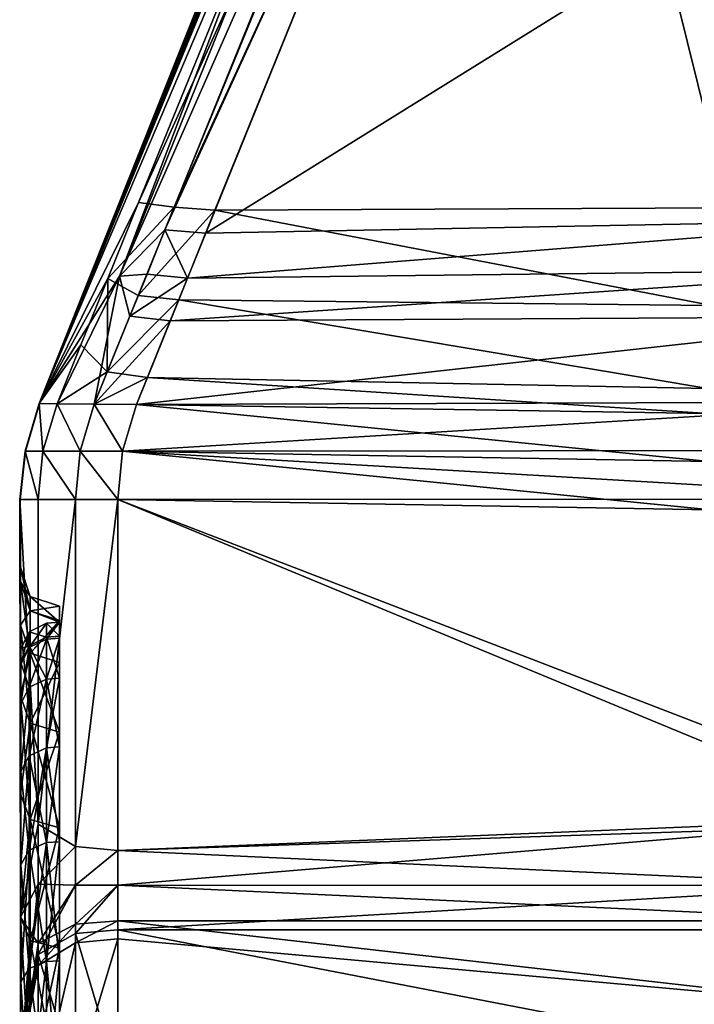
# Model space of a CAD drawing. Header units: millimetres. Extents: x -20 to 20, y -20 to 1015.
# Tile 72 of 97: x -10 to -6.53, y 968.58 to 973.64. Entities that reach past the tile are written whole.
import ezdxf

# ---------------------------------------------------------------- set-up
doc = ezdxf.new("R2010")
doc.units = ezdxf.units.MM
doc.layers.get('0').update_dxf_attribs({"true_color": 0xe18f57})

msp = doc.modelspace()

# ---------------------------------------------------------------- meshes
at = {"color": 114, "true_color": 0x1bb158}
mesh = msp.add_polyface(dxfattribs=at)
corners = [(-7.7201, 976.961, 15.409), (-7.7202, 976.9609, 11.5052), (-9.8945, 971.6689, 11.4454), (-7.3263, 977.9327, 11.1102), (-9.8953, 971.6688, 8.6831), (-7.7168, 977.0273, 11.1937), (-7.5023, 977.0723, 20.0637), (-7.422, 977.0098, 21.7392), (-3.8322, 975.9871, 21.8007), (-5.546, 976.4069, 2.2205), (-7.3666, 976.98, 2.2205), (-5.6755, 976.4774, 4.9259), (-7.3251, 978.0411, 5.4073), (-7.6838, 977.2004, 5.3709), (-9.4823, 972.3236, 21.7376), (-7.7201, 976.9603, 20.1028), (-9.895, 971.6688, 14.7908), (-3.8322, 975.7765, 21.9813), (-7.3194, 976.7844, 21.9715), (-9.0393, 972.5451, 22.0027), (-7.3509, 976.7045, 2.0266), (-5.598, 976.1659, 2.0087), (-6.3513, 972.6744, 2.0087), (-8.9918, 972.6625, 2.0184), (-5.4651, 976.3644, 11.5381), (-5.5301, 976.4095, 11.4932), (-7.448, 977.0975, 11.5334), (-5.5949, 976.5199, 11.4233), (-7.2686, 976.913, 21.9258), (-3.8322, 975.9213, 21.9329), (-5.7218, 976.527, 4.9804), (-7.5027, 977.0985, 4.969), (-5.5636, 976.3254, 2.0539), (-7.2796, 976.8862, 2.0802), (-7.7574, 977.0274, 5.2531), (-7.7966, 976.9322, 5.06), (-7.6989, 976.8401, 2.2587), (-9.3843, 972.7019, 2.2504), (-7.6282, 976.92, 21.7506), (-9.2491, 972.5623, 21.968), (-7.4928, 976.8447, 21.9374), (-7.5406, 976.765, 2.0615), (-9.2019, 972.6788, 2.0531), (-7.7692, 976.9116, 11.3407), (-7.7547, 976.9479, 11.2799), (-7.5774, 977.1218, 4.1458), (-7.5775, 977.1217, 1.6458), (-3.8631, 975.995, 1.6458)]
mesh.append_faces([[corners[k] for k in face] for face in [(3, 4, 5), (4, 12, 13), (4, 34, 35), (4, 13, 34), (15, 14, 38), (4, 44, 5), (4, 43, 44), (0, 16, 15), (3, 12, 4)]], dxfattribs={"color": 114})
mesh.append_faces([[corners[k] for k in face] for face in [(0, 1, 2), (6, 7, 8), (9, 10, 11), (14, 15, 16), (17, 18, 19), (20, 21, 22), (22, 23, 20), (24, 25, 26), (26, 25, 27), (7, 28, 29), (30, 11, 31), (32, 21, 20), (20, 33, 32), (4, 35, 36), (36, 37, 4), (14, 39, 40), (40, 38, 14), (39, 19, 18), (18, 40, 39), (37, 36, 41), (41, 42, 37), (42, 41, 20), (20, 23, 42), (2, 1, 43), (45, 46, 47)]], dxfattribs={"vtx2": -1, "color": 114})
mesh = msp.add_polyface(dxfattribs=at)
corners = [(-9.0393, 972.5451, 22.0027), (-5.3356, 972.6149, 22.0024), (-3.8322, 975.7765, 21.9813), (-5.4852, 976.2532, 11.3553), (-5.4587, 976.2098, 11.4006), (-5.4788, 973.8237, 11.3808), (-5.4965, 973.8227, 11.2988), (-5.4985, 973.7973, 11.1029), (-5.5066, 976.3461, 11.2787), (-5.3773, 976.1487, 11.4674), (-5.4787, 973.4645, 10.8879), (-5.4985, 973.4911, 10.7919), (-5.4985, 973.6786, 10.9163), (-5.4787, 973.6017, 10.9791), (-5.4787, 973.6865, 11.1342), (-5.3701, 973.5506, 11.0228), (-5.4791, 973.7352, 11.3412), (-5.37, 973.6118, 11.1559), (-5.4523, 973.7043, 5.1199), (-5.4667, 973.6558, 5.9414), (-5.4017, 973.6229, 5.8095), (-5.4728, 973.694, 5.9796), (-5.4692, 973.7411, 5.1204), (-5.5287, 976.3116, 5.1095), (-5.453, 973.7343, 5.0889), (-5.506, 976.269, 5.0672), (-5.4393, 973.7033, 5.0973), (-5.42, 973.7343, 5.0608), (-5.4721, 976.239, 5.0324), (-5.4377, 971.674, 7.446), (-5.4726, 971.6035, 7.3973), (-5.4543, 977.8726, 7.3879), (-5.4435, 977.8729, 9.1266), (-5.4665, 971.816, 9.1273), (-5.4791, 973.77, 11.3692), (-5.38, 973.8225, 11.4686), (-5.3774, 973.7288, 11.4463), (-5.434, 971.9086, 9.044)]
mesh.append_faces([[corners[k] for k in face] for face in [(12, 32, 7), (12, 11, 32), (6, 34, 16), (6, 5, 34)]], dxfattribs={"color": 114})
mesh.append_faces([[corners[k] for k in face] for face in [(0, 1, 2), (3, 4, 5), (5, 6, 3), (3, 6, 7), (7, 8, 3), (5, 4, 9), (10, 11, 12), (12, 13, 10), (13, 12, 7), (7, 14, 13), (15, 13, 14), (7, 6, 16), (16, 14, 7), (17, 14, 16), (18, 19, 20), (21, 22, 23), (18, 22, 21), (21, 19, 18), (23, 22, 24), (24, 25, 23), (22, 18, 26), (26, 24, 22), (24, 27, 28), (28, 25, 24), (29, 30, 31), (21, 31, 30), (33, 32, 11), (34, 5, 35), (16, 34, 36), (32, 33, 37)]], dxfattribs={"vtx2": -1, "color": 114})
mesh = msp.add_polyface(dxfattribs=at)
corners = [(-9.8945, 971.6689, 11.4454), (-9.895, 971.6688, 14.7908), (-7.7201, 976.961, 15.409), (-9.3958, 971.6649, 21.4981), (-5.2822, 971.6776, 21.5025), (-5.3103, 972.1168, 21.8566), (-9.2218, 972.0944, 21.8621), (-9.3395, 971.8037, 2.3886), (-6.4582, 971.7475, 2.3971), (-6.4551, 971.6185, 2.5258), (-9.3957, 971.6649, 2.5285), (-5.265, 969.5478, 19.4282), (-5.2473, 971.1772, 21.0148), (-9.4918, 971.1762, 21.0158), (-9.4918, 969.3729, 19.2707), (-5.3221, 972.3584, 21.955), (-9.1329, 972.314, 21.9567), (-5.3356, 972.6149, 22.0024), (-9.0393, 972.5451, 22.0027), (-9.4289, 972.1189, 21.8315), (-9.2491, 972.5623, 21.968), (-9.3413, 972.3349, 21.9234), (-9.386, 972.2249, 2.1431), (-9.2019, 972.6788, 2.0531), (-8.9918, 972.6625, 2.0184), (-9.1782, 972.2021, 2.111), (-6.436, 972.1739, 2.1058), (-6.3513, 972.6744, 2.0087), (-7.7692, 976.9116, 11.3407), (-9.8953, 971.6688, 8.6831), (-9.4678, 971.4241, 21.2581), (-5.259, 971.4276, 21.2589), (-6.4493, 971.3708, 2.773), (-9.4677, 971.4241, 2.7685), (-6.4434, 971.123, 3.0202), (-9.4918, 971.1762, 3.0108), (-5.4538, 969.5054, 4.6655), (-9.4918, 969.3729, 4.7559), (-5.5148, 970.5313, 5.3033), (-5.5163, 970.6032, 5.3157), (-5.4725, 971.35, 7.5329), (-5.516, 970.6708, 5.3433), (-5.4731, 970.6628, 5.2629), (-5.4713, 970.5908, 5.2515)]
mesh.append_faces([[corners[k] for k in face] for face in [(40, 39, 41)]], dxfattribs={"color": 114})
mesh.append_faces([[corners[k] for k in face] for face in [(0, 1, 2), (3, 4, 5), (5, 6, 3), (7, 8, 9), (9, 10, 7), (11, 12, 13), (13, 14, 11), (15, 16, 6), (6, 5, 15), (17, 18, 16), (16, 15, 17), (19, 6, 16), (20, 21, 16), (16, 18, 20), (22, 23, 24), (24, 25, 22), (25, 26, 8), (8, 7, 25), (24, 27, 26), (26, 25, 24), (28, 29, 0), (4, 3, 30), (30, 31, 4), (10, 9, 32), (32, 33, 10), (33, 32, 34), (34, 35, 33), (12, 31, 30), (30, 13, 12), (35, 34, 36), (36, 37, 35), (38, 39, 40), (41, 39, 42), (39, 38, 43)]], dxfattribs={"vtx2": -1, "color": 114})
mesh = msp.add_polyface(dxfattribs=at)
corners = [(-9.895, 971.6688, 14.7908), (-9.804, 971.6682, 21.1716), (-9.4823, 972.3236, 21.7376), (-9.7091, 969.3931, 19.242), (-9.4918, 969.3729, 19.2707), (-9.4918, 971.1762, 21.0158), (-9.7091, 971.1763, 20.9676), (-9.6124, 971.6663, 21.4482), (-9.4289, 972.1189, 21.8315), (-9.3958, 971.6649, 21.4981), (-9.2218, 972.0944, 21.8621), (-9.3413, 972.3349, 21.9234), (-9.1329, 972.314, 21.9567), (-9.2491, 972.5623, 21.968), (-9.8953, 971.6688, 8.6831), (-9.5424, 972.3125, 2.3255), (-9.6807, 971.9718, 2.5581), (-9.3843, 972.7019, 2.2504), (-9.7091, 969.3931, 4.7846), (-9.7091, 971.1763, 3.059), (-9.4918, 971.1762, 3.0108), (-9.4918, 969.3729, 4.7559), (-9.804, 971.6682, 2.8549), (-9.5454, 971.8315, 2.414), (-9.6124, 971.6663, 2.5783), (-9.3395, 971.8037, 2.3886), (-9.3957, 971.6649, 2.5285), (-9.386, 972.2249, 2.1431), (-9.1782, 972.2021, 2.111), (-9.2019, 972.6788, 2.0531), (-9.6849, 971.4246, 21.2094), (-9.4678, 971.4241, 21.2581), (-9.6849, 971.4246, 2.8171), (-9.4677, 971.4241, 2.7685)]
mesh.append_faces([[corners[k] for k in face] for face in [(2, 8, 11), (2, 11, 13), (14, 15, 16), (14, 17, 15)]], dxfattribs={"color": 114})
mesh.append_faces([[corners[k] for k in face] for face in [(0, 1, 2), (3, 4, 5), (5, 6, 3), (2, 1, 7), (7, 8, 2), (7, 9, 10), (10, 8, 7), (12, 11, 8), (18, 19, 20), (20, 21, 18), (22, 16, 23), (23, 24, 22), (24, 23, 25), (25, 26, 24), (23, 16, 15), (15, 27, 23), (23, 27, 28), (28, 25, 23), (15, 17, 29), (29, 27, 15), (30, 6, 5), (5, 31, 30), (20, 19, 32), (32, 33, 20), (30, 7, 1), (7, 30, 31), (31, 9, 7), (22, 24, 32), (33, 32, 24), (24, 26, 33)]], dxfattribs={"vtx2": -1, "color": 114})
mesh = msp.add_polyface(dxfattribs=at)
corners = [(-9.7919, 970.6277, 12.0133), (-9.9419, 970.6777, 12.0133), (-9.9419, 970.6046, 10.897), (-9.9919, 970.7533, 10.8774), (-9.9919, 970.8277, 12.0133), (-9.9419, 970.6046, 13.1295), (-9.9919, 970.7533, 13.1491), (-9.9919, 970.5312, 9.761), (-9.9935, 971.1763, 11.4454), (-9.9948, 971.1763, 14.7895), (-9.9919, 970.5312, 14.2655), (-9.9954, 971.1763, 8.6831), (-9.804, 971.6682, 2.8549), (-9.8953, 971.6688, 8.6831), (-9.6807, 971.9718, 2.5581), (-9.9678, 971.4252, 14.7899), (-9.895, 971.6688, 14.7908), (-9.8945, 971.6689, 11.4454), (-9.9668, 971.4252, 11.4454), (-9.8772, 971.4251, 20.9345), (-9.804, 971.6682, 21.1716), (-9.9682, 971.4252, 8.6831), (-9.9016, 971.1764, 20.6931), (-9.7091, 971.1763, 20.9676), (-9.6849, 971.4246, 21.2094), (-9.9016, 971.1764, 3.3334), (-9.8772, 971.4251, 3.0921), (-9.7091, 971.1763, 3.059), (-9.6849, 971.4246, 2.8171)]
mesh.append_faces([[corners[k] for k in face] for face in [(4, 8, 3), (10, 9, 6), (12, 13, 14)]], dxfattribs={"color": 114})
mesh.append_faces([[corners[k] for k in face] for face in [(0, 1, 2), (3, 2, 1), (1, 4, 3), (4, 1, 5), (5, 6, 4), (2, 3, 7), (6, 9, 8), (8, 4, 6), (3, 8, 11), (11, 7, 3), (15, 16, 17), (17, 18, 15), (19, 20, 16), (16, 15, 19), (18, 17, 13), (13, 21, 18), (15, 9, 22), (22, 19, 15), (19, 22, 23), (23, 24, 19), (25, 11, 21), (21, 26, 25), (27, 25, 26), (26, 28, 27), (9, 15, 18), (18, 8, 9), (8, 18, 21), (21, 11, 8), (20, 19, 24), (26, 21, 13), (13, 12, 26), (28, 26, 12)]], dxfattribs={"vtx2": -1, "color": 114})
mesh = msp.add_polyface(dxfattribs=at)
corners = [(-5.2001, 968.2779, 18.1655), (-5.496, 968.2744, 18.1619), (-5.496, 969.0243, 17.3068), (-5.2001, 969.0283, 17.3098), (-5.496, 969.6562, 16.361), (-5.496, 967.7277, 5.3865), (-5.4787, 969.5958, 5.2787), (-5.5148, 970.5313, 5.3033), (-9.4917, 968.9647, 4.7317), (-5.6001, 968.9647, 4.7317), (-5.6001, 968.2133, 4.0797), (-5.5701, 968.5659, 19.6376), (-9.4917, 968.9185, 19.3285), (-9.4917, 968.2133, 19.9468), (-5.318, 969.7153, 5.2186), (-5.4336, 969.6688, 5.2444), (-5.3409, 967.5761, 5.2446), (-5.4786, 967.6476, 5.3154), (-5.3028, 968.6244, 19.4498), (-5.2979, 969.0034, 19.1275), (-5.5601, 969.0109, 19.261), (-5.2696, 969.1951, 19.1466), (-5.48, 969.1934, 19.2099), (-5.265, 969.5478, 19.4282), (-9.4918, 969.3729, 19.2707), (-9.4918, 969.1935, 19.2101), (-9.4918, 969.0107, 19.2611), (-5.3028, 968.1507, 19.8653), (-5.3468, 968.9311, 4.8463), (-5.3467, 968.1398, 4.2067), (-5.6001, 969.1934, 4.8165), (-9.4918, 969.3729, 4.7559), (-5.4538, 969.5054, 4.6655), (-5.3468, 969.2094, 4.9233), (-5.253, 969.4288, 4.8353), (-5.4723, 971.3134, 7.818), (-5.496, 966.745, 10.0999), (-5.496, 967.0828, 11.3607), (-5.5014, 970.8232, 11.9595), (-5.5, 970.8196, 12.2506), (-5.496, 967.1256, 12.0133), (-5.496, 970.7468, 13.1483), (-5.496, 967.0828, 12.6659), (-5.496, 970.5249, 14.2638), (-5.496, 966.9553, 13.3074), (-5.496, 970.1592, 15.3409), (-5.496, 966.7451, 13.9267), (-5.496, 966.4557, 14.5133), (-5.496, 966.9553, 10.7192)]
mesh.append_faces([[corners[k] for k in face] for face in [(5, 6, 7), (11, 12, 13), (11, 27, 18), (36, 35, 48)]], dxfattribs={"color": 114})
mesh.append_faces([[corners[k] for k in face] for face in [(0, 1, 2), (3, 2, 4), (8, 9, 10), (14, 15, 16), (15, 6, 17), (11, 18, 19), (19, 20, 11), (20, 19, 21), (21, 22, 20), (23, 24, 25), (25, 22, 23), (11, 20, 26), (26, 12, 11), (20, 22, 25), (25, 26, 20), (9, 28, 29), (29, 10, 9), (30, 9, 8), (31, 32, 30), (9, 30, 33), (33, 28, 9), (30, 32, 34), (34, 33, 30), (7, 35, 36), (37, 38, 39), (39, 40, 37), (40, 39, 41), (42, 41, 43), (44, 43, 45), (46, 45, 4), (47, 4, 2)]], dxfattribs={"vtx2": -1, "color": 114})
mesh = msp.add_polyface(dxfattribs=at)
corners = [(-9.9419, 970.6046, 10.897), (-9.7919, 970.555, 10.9035), (-9.7919, 970.6277, 12.0133), (-9.9419, 970.6777, 12.0133), (-9.7919, 970.5453, 13.1217), (-9.9419, 970.6046, 13.1295), (-9.9419, 970.3864, 14.2267), (-9.7919, 970.3381, 14.2138), (-9.9419, 970.3863, 9.7998), (-9.7919, 970.3381, 9.8128), (-9.9919, 970.7533, 13.1491), (-9.9919, 970.5312, 14.2655), (-9.9919, 970.5312, 9.761), (-9.9919, 970.1653, 15.3434), (-9.9948, 971.1763, 14.7895), (-9.9017, 969.5083, 19.0789), (-9.9016, 971.1764, 20.6931), (-9.9954, 971.1763, 8.6831), (-9.9919, 970.1653, 8.6831), (-9.7091, 971.1763, 20.9676), (-9.9016, 971.1764, 3.3334), (-9.9017, 969.5083, 4.9477), (-9.7091, 971.1763, 3.059), (-9.7919, 970.4737, 10.9142), (-9.7919, 970.5457, 12.0133), (-9.7919, 970.4641, 13.111), (-9.7919, 970.2588, 14.1925), (-9.8585, 970.4682, 10.915), (-9.8585, 970.5402, 12.0133), (-9.9464, 970.4246, 10.9207), (-9.9464, 970.4963, 12.0133), (-9.8585, 970.4586, 13.1103), (-9.9464, 970.4151, 13.1046), (-9.8585, 970.2535, 14.1911), (-9.7919, 970.2588, 9.834), (-9.9904, 970.4084, 12.0133), (-9.9904, 970.3279, 13.0931)]
mesh.append_faces([[corners[k] for k in face] for face in [(13, 14, 11), (12, 17, 18)]], dxfattribs={"color": 114})
mesh.append_faces([[corners[k] for k in face] for face in [(0, 1, 2), (3, 2, 4), (4, 5, 3), (6, 5, 4), (4, 7, 6), (8, 9, 1), (1, 0, 8), (10, 5, 6), (6, 11, 10), (12, 8, 0), (15, 16, 14), (19, 16, 15), (17, 20, 21), (21, 20, 22), (1, 23, 24), (24, 2, 1), (2, 24, 25), (25, 4, 2), (4, 25, 26), (23, 1, 9), (23, 27, 28), (28, 24, 23), (27, 29, 30), (30, 28, 27), (24, 28, 31), (31, 25, 24), (28, 30, 32), (32, 31, 28), (25, 31, 33), (27, 23, 34), (35, 30, 29), (36, 32, 30), (30, 35, 36)]], dxfattribs={"vtx2": -1, "color": 114})
mesh = msp.add_polyface(dxfattribs=at)
corners = [(-9.9419, 970.0268, 15.286), (-9.7919, 969.9805, 15.2669), (-9.7919, 969.4887, 16.2643), (-9.7919, 969.9805, 8.7597), (-9.9419, 970.0268, 8.7405), (-9.9419, 969.532, 7.7372), (-9.9919, 970.1653, 15.3434), (-9.9419, 969.532, 16.2893), (-9.9919, 969.6619, 16.3643), (-9.9919, 969.6619, 7.6622), (-9.9919, 970.1653, 8.6831), (-9.9919, 969.0295, 17.3108), (-9.9948, 971.1763, 14.7895), (-9.9017, 969.5083, 19.0789), (-9.9954, 971.1763, 8.6831), (-9.9919, 969.0295, 6.7158), (-9.7091, 969.3931, 19.242), (-9.7091, 971.1763, 20.9676), (-9.9017, 969.5083, 4.9477), (-9.7091, 971.1763, 3.059), (-9.7091, 969.3931, 4.7846), (-9.7919, 969.9047, 15.2355), (-9.7919, 970.3381, 14.2138), (-9.7919, 969.4177, 16.2233), (-9.7919, 969.9047, 8.7911), (-9.7919, 969.4887, 7.7622), (-9.7919, 970.2588, 9.834), (-9.8585, 969.8997, 15.2334), (-9.7919, 970.2588, 14.1925), (-9.8585, 970.2535, 14.1911), (-9.9464, 970.211, 14.1797), (-9.9464, 969.8591, 15.2166), (-9.8585, 969.4129, 16.2205), (-9.9464, 969.3748, 16.1986), (-9.8585, 969.8997, 8.7932), (-9.7919, 969.4177, 7.8033), (-9.9464, 969.8591, 8.81), (-9.8585, 969.4129, 7.806), (-9.8585, 970.2535, 9.8354), (-9.9464, 970.211, 9.8468), (-9.9904, 969.7779, 15.1829), (-9.9904, 969.7779, 15.1829), (-9.9904, 970.1262, 14.157), (-9.9904, 970.1262, 14.157), (-9.9904, 970.1262, 9.8696), (-9.9904, 970.1262, 9.8696), (-9.9904, 969.7779, 8.8436), (-9.9904, 969.7779, 8.8436)]
mesh.append_faces([[corners[k] for k in face] for face in [(11, 12, 8), (9, 14, 15)]], dxfattribs={"color": 114})
mesh.append_faces([[corners[k] for k in face] for face in [(0, 1, 2), (3, 4, 5), (6, 0, 7), (7, 8, 6), (9, 5, 4), (4, 10, 9), (12, 11, 13), (13, 16, 17), (18, 15, 14), (19, 20, 18), (21, 1, 22), (1, 21, 23), (24, 3, 25), (3, 24, 26), (27, 21, 28), (29, 30, 31), (31, 27, 29), (21, 27, 32), (27, 31, 33), (34, 24, 35), (36, 34, 37), (24, 34, 38), (36, 39, 38), (38, 34, 36), (40, 41, 42), (42, 43, 40), (41, 31, 30), (30, 42, 41), (44, 45, 46), (46, 47, 44), (39, 36, 46), (46, 45, 39)]], dxfattribs={"vtx2": -1, "color": 114})
mesh = msp.add_polyface(dxfattribs=at)
corners = [(-9.9419, 970.3864, 14.2267), (-9.7919, 970.3381, 14.2138), (-9.7919, 969.9805, 15.2669), (-9.9419, 970.0268, 15.286), (-9.9419, 970.0268, 8.7405), (-9.7919, 969.9805, 8.7597), (-9.7919, 970.3381, 9.8128), (-9.9419, 970.3863, 9.7998), (-9.9919, 970.5312, 14.2655), (-9.9919, 970.1653, 15.3434), (-9.9919, 970.1653, 8.6831), (-9.9919, 970.5312, 9.761), (-9.9919, 969.6619, 16.3643), (-9.9948, 971.1763, 14.7895), (-9.9954, 971.1763, 8.6831), (-9.9919, 969.6619, 7.6622), (-9.7919, 970.2588, 14.1925), (-9.7919, 970.5453, 13.1217), (-9.7919, 969.9047, 15.2355), (-9.7919, 970.2588, 9.834), (-9.7919, 970.4737, 10.9142), (-9.8585, 970.2535, 14.1911), (-9.7919, 970.4641, 13.111), (-9.8585, 970.4586, 13.1103), (-9.9464, 970.4151, 13.1046), (-9.9464, 970.211, 14.1797), (-9.8585, 969.8997, 15.2334), (-9.8585, 970.2535, 9.8354), (-9.7919, 969.9047, 8.7911), (-9.8585, 970.4682, 10.915), (-9.9464, 970.211, 9.8468), (-9.9464, 970.4246, 10.9207), (-9.9904, 970.4084, 12.0133), (-9.9904, 970.4084, 12.0133), (-9.9904, 970.3375, 10.9322), (-9.9904, 970.3375, 10.9322), (-9.9904, 970.3279, 13.0931), (-9.9904, 970.3279, 13.0931), (-9.9904, 970.1262, 14.157), (-9.9904, 970.1262, 14.157), (-9.9904, 970.1262, 9.8696), (-9.9904, 970.1262, 9.8696)]
mesh.append_faces([[corners[k] for k in face] for face in [(12, 13, 9), (10, 14, 15)]], dxfattribs={"color": 114})
mesh.append_faces([[corners[k] for k in face] for face in [(0, 1, 2), (2, 3, 0), (4, 5, 6), (6, 7, 4), (8, 0, 3), (3, 9, 8), (10, 4, 7), (7, 11, 10), (16, 1, 17), (1, 16, 18), (19, 6, 5), (6, 19, 20), (21, 16, 22), (23, 24, 25), (25, 21, 23), (16, 21, 26), (27, 19, 28), (19, 27, 29), (27, 30, 31), (31, 29, 27), (32, 33, 34), (34, 35, 32), (31, 34, 33), (36, 37, 33), (33, 32, 36), (38, 39, 37), (37, 36, 38), (39, 25, 24), (24, 37, 39), (35, 34, 40), (40, 41, 35), (34, 31, 30), (30, 40, 34)]], dxfattribs={"vtx2": -1, "color": 114})
mesh = msp.add_polyface(dxfattribs=at)
corners = [(-5.2001, 966.4759, 19.5482), (-5.496, 966.4734, 19.5438), (-5.496, 967.4191, 18.9119), (-5.2001, 967.4222, 18.9159), (-5.496, 968.2744, 18.1619), (-5.496, 967.7277, 5.3865), (-5.4786, 967.6476, 5.3154), (-5.4787, 969.5958, 5.2787), (-9.4917, 968.2133, 4.0797), (-5.6001, 968.2133, 4.0797), (-5.6001, 967.1257, 3.353), (-9.4917, 967.1257, 3.353), (-5.6001, 965.9525, 2.7745), (-9.4917, 965.9525, 21.2521), (-5.6001, 965.9525, 21.2521), (-5.6001, 967.1257, 20.6735), (-5.5701, 968.5659, 19.6376), (-9.4917, 968.2133, 19.9468), (-9.4917, 967.1257, 20.6735), (-5.496, 967.334, 5.0794), (-5.3409, 967.5761, 5.2446), (-5.4336, 969.6688, 5.2444), (-5.3467, 968.1398, 4.2067), (-5.3467, 967.0523, 3.48), (-5.3467, 965.8964, 2.91), (-5.3467, 965.8964, 21.1166), (-5.3467, 967.0523, 20.5465), (-5.3028, 968.1507, 19.8653), (-5.496, 966.4734, 4.4827), (-5.2001, 966.4759, 4.4784), (-5.496, 965.1694, 15.98), (-5.496, 965.1694, 8.0465), (-5.496, 965.6612, 8.4778), (-5.496, 966.0923, 8.9695), (-5.5148, 970.5313, 5.3033), (-5.496, 966.4557, 9.5133), (-5.496, 966.745, 10.0999), (-5.5014, 970.8232, 11.9595), (-5.496, 967.0828, 11.3607), (-5.496, 966.9553, 10.7192), (-5.496, 970.7468, 13.1483), (-5.496, 967.0828, 12.6659), (-5.496, 967.1256, 12.0133), (-5.496, 970.5249, 14.2638), (-5.496, 966.9553, 13.3074), (-5.496, 970.1592, 15.3409), (-5.496, 966.7451, 13.9267), (-5.496, 969.6562, 16.361), (-5.496, 966.4557, 14.5133), (-5.496, 969.0243, 17.3068), (-5.496, 966.0923, 15.0571), (-5.496, 965.6612, 15.5488)]
mesh.append_faces([[corners[k] for k in face] for face in [(5, 6, 7), (5, 19, 6), (6, 19, 20), (32, 5, 33)]], dxfattribs={"color": 114})
mesh.append_faces([[corners[k] for k in face] for face in [(0, 1, 2), (3, 2, 4), (8, 9, 10), (11, 10, 12), (13, 14, 15), (16, 17, 18), (18, 15, 16), (6, 20, 21), (9, 22, 23), (23, 10, 9), (10, 23, 24), (24, 12, 10), (14, 25, 26), (26, 15, 14), (15, 26, 27), (27, 16, 15), (19, 28, 29), (30, 2, 1), (31, 19, 5), (33, 5, 34), (34, 35, 33), (36, 35, 34), (37, 38, 39), (40, 41, 42), (43, 44, 41), (45, 46, 44), (47, 48, 46), (49, 50, 48), (50, 49, 4), (4, 51, 50), (51, 4, 2)]], dxfattribs={"vtx2": -1, "color": 114})
mesh = msp.add_polyface(dxfattribs=at)
corners = [(-9.9419, 968.1729, 18.0605), (-9.7919, 968.1375, 18.0252), (-9.7919, 967.3014, 18.7584), (-9.9419, 967.3318, 18.7981), (-9.9419, 967.3318, 5.2284), (-9.7919, 967.3014, 5.2681), (-9.7919, 968.1375, 6.0014), (-9.9419, 968.1729, 5.966), (-9.9919, 968.2789, 18.1666), (-9.9919, 967.4232, 18.9171), (-9.9919, 968.279, 5.86), (-9.9919, 967.4232, 5.1094), (-9.9015, 968.072, 4.2638), (-9.709, 967.1083, 3.3831), (-9.9015, 967.0096, 3.5539), (-9.9015, 967.0097, 20.4726), (-9.9015, 968.0721, 19.7628), (-9.709, 968.1921, 19.9192), (-9.9904, 970.3375, 10.9322), (-9.9959, 962.1254, 12.0132), (-9.9904, 970.4084, 12.0133), (-9.9904, 970.3279, 13.0931), (-9.9904, 970.1262, 14.157), (-9.9904, 969.7779, 15.1829), (-9.9904, 969.7779, 8.8436), (-9.9904, 970.1262, 9.8696), (-9.7919, 968.0795, 17.9671), (-9.8585, 968.0756, 17.9633), (-9.8585, 967.2481, 18.689), (-9.9464, 968.0446, 17.9322), (-9.9464, 967.2214, 18.6541), (-9.8585, 967.2481, 5.3376), (-9.9464, 967.2214, 5.3724), (-9.9464, 968.0446, 6.0944), (-9.8585, 968.0756, 6.0633), (-9.9904, 967.9824, 17.87), (-9.9904, 967.9824, 17.87), (-9.9904, 968.6968, 17.0555), (-9.9904, 967.1678, 18.5844), (-9.9904, 967.1678, 18.5844), (-9.9904, 967.9824, 6.1565), (-9.9904, 967.9824, 6.1565), (-9.9904, 967.1678, 5.4422), (-9.9904, 967.1678, 5.4422), (-9.9904, 968.6967, 6.9711), (-9.9904, 968.6967, 6.9711)]
mesh.append_faces([[corners[k] for k in face] for face in [(18, 19, 20), (20, 19, 21), (21, 19, 22), (22, 19, 23), (24, 19, 25), (25, 19, 18)]], dxfattribs={"color": 114})
mesh.append_faces([[corners[k] for k in face] for face in [(0, 1, 2), (2, 3, 0), (4, 5, 6), (6, 7, 4), (8, 0, 3), (3, 9, 8), (10, 11, 4), (4, 7, 10), (12, 11, 10), (13, 14, 12), (15, 16, 9), (17, 16, 15), (8, 9, 16), (26, 27, 28), (27, 29, 30), (30, 28, 27), (31, 32, 33), (33, 34, 31), (35, 36, 37), (38, 39, 36), (36, 35, 38), (39, 30, 29), (29, 36, 39), (40, 41, 42), (42, 43, 40), (41, 33, 32), (32, 42, 41), (41, 40, 44), (33, 41, 45)]], dxfattribs={"vtx2": -1, "color": 114})
mesh = msp.add_polyface(dxfattribs=at)
corners = [(-9.7919, 969.4887, 16.2643), (-9.9419, 969.532, 16.2893), (-9.9419, 970.0268, 15.286), (-9.7919, 968.8708, 17.189), (-9.9419, 968.9105, 17.2195), (-9.9419, 968.9105, 6.8071), (-9.7919, 968.8708, 6.8375), (-9.7919, 969.4887, 7.7622), (-9.9419, 969.532, 7.7372), (-9.7919, 969.9805, 8.7597), (-9.9919, 969.0295, 17.3108), (-9.9919, 969.6619, 16.3643), (-9.9919, 969.0295, 6.7158), (-9.9919, 969.6619, 7.6622), (-9.9017, 969.5083, 19.0789), (-9.9017, 969.1996, 18.9755), (-9.9017, 968.8951, 19.0584), (-9.7091, 969.1944, 19.175), (-9.7091, 969.3931, 19.242), (-9.9017, 969.5083, 4.9477), (-9.9017, 969.1996, 5.0511), (-9.9017, 968.8383, 4.9268), (-9.7091, 969.1944, 4.8516), (-9.7091, 969.3931, 4.7846), (-9.9464, 969.3748, 16.1986), (-9.8585, 969.4129, 16.2205), (-9.8585, 969.8997, 15.2334), (-9.7919, 969.4177, 16.2233), (-9.8585, 968.8013, 17.1357), (-9.9464, 968.7665, 17.109), (-9.9464, 969.3748, 7.828), (-9.8585, 969.4129, 7.806), (-9.8585, 968.8013, 6.8908), (-9.7919, 969.4177, 7.8033), (-9.8585, 969.8997, 8.7932), (-9.9464, 969.8591, 8.81), (-9.9904, 969.2986, 16.1546), (-9.9904, 969.2986, 16.1546), (-9.9904, 969.7779, 15.1829), (-9.9904, 969.7779, 15.1829), (-9.9464, 969.8591, 15.2166), (-9.9904, 968.6968, 17.0555), (-9.9904, 968.6968, 17.0555), (-9.9904, 969.2986, 7.8719), (-9.9904, 969.2986, 7.8719), (-9.9904, 968.6967, 6.9711), (-9.9464, 968.7665, 6.9176), (-9.9904, 969.7779, 8.8436), (-9.9904, 969.7779, 8.8436)]
mesh.append_faces([[corners[k] for k in face] for face in [(14, 10, 15), (12, 19, 20)]], dxfattribs={"color": 114})
mesh.append_faces([[corners[k] for k in face] for face in [(0, 1, 2), (1, 0, 3), (3, 4, 1), (5, 6, 7), (7, 8, 5), (8, 7, 9), (10, 11, 1), (1, 4, 10), (12, 5, 8), (8, 13, 12), (16, 15, 10), (17, 15, 16), (18, 14, 15), (21, 20, 22), (20, 19, 23), (24, 25, 26), (27, 25, 28), (25, 24, 29), (30, 31, 32), (33, 31, 34), (31, 30, 35), (36, 37, 38), (38, 39, 36), (37, 24, 40), (40, 38, 37), (37, 36, 41), (24, 37, 42), (43, 44, 45), (44, 30, 46), (47, 48, 44), (44, 43, 47), (48, 35, 30), (30, 44, 48)]], dxfattribs={"vtx2": -1, "color": 114})
mesh = msp.add_polyface(dxfattribs=at)
corners = [(-5.6001, 968.2133, 4.0797), (-9.4917, 968.2133, 4.0797), (-9.4917, 968.9647, 4.7317), (-9.9017, 968.8383, 4.9268), (-9.7091, 968.9457, 4.761), (-9.709, 968.1921, 4.1073), (-9.4917, 968.9185, 19.3285), (-9.7092, 968.898, 19.3004), (-9.709, 968.1921, 19.9192), (-9.9017, 968.7817, 19.1412), (-9.7091, 968.9934, 19.2308), (-9.4918, 969.0107, 19.2611), (-9.9017, 968.8951, 19.0584), (-9.7091, 969.1944, 19.175), (-9.4918, 969.1935, 19.2101), (-9.9017, 969.1996, 18.9755), (-9.7091, 969.3931, 19.242), (-9.4918, 969.3729, 19.2707), (-9.7091, 969.1944, 4.8516), (-9.4918, 969.1935, 4.8165), (-9.7091, 969.3931, 4.7846), (-9.9017, 969.1996, 5.0511), (-9.4918, 969.3729, 4.7559), (-5.6001, 969.1934, 4.8165), (-9.7919, 969.4177, 16.2233), (-9.7919, 969.4887, 16.2643), (-9.7919, 969.9805, 15.2669), (-9.7919, 968.8057, 17.1391), (-9.7919, 968.8708, 17.189), (-9.7919, 968.0795, 17.9671), (-9.7919, 968.8057, 6.8875), (-9.7919, 968.8708, 6.8375), (-9.7919, 968.1375, 6.0014), (-9.7919, 969.4177, 7.8033), (-9.7919, 969.4887, 7.7622), (-9.7919, 969.9047, 8.7911), (-9.8585, 969.4129, 16.2205), (-9.7919, 969.9047, 15.2355), (-9.8585, 968.8013, 17.1357), (-9.8585, 968.8013, 6.8908), (-9.7919, 968.0795, 6.0594), (-9.8585, 969.4129, 7.806)]
mesh.append_faces([[corners[k] for k in face] for face in [(0, 1, 2), (3, 4, 5), (4, 2, 1), (1, 5, 4), (6, 7, 8), (9, 7, 10), (7, 6, 11), (11, 10, 7), (12, 10, 13), (10, 11, 14), (14, 13, 10), (15, 13, 16), (13, 14, 17), (17, 16, 13), (18, 4, 3), (4, 18, 19), (19, 2, 4), (20, 18, 21), (18, 20, 22), (22, 19, 18), (2, 19, 23), (23, 19, 22), (24, 25, 26), (25, 24, 27), (27, 28, 25), (28, 27, 29), (30, 31, 32), (31, 30, 33), (33, 34, 31), (34, 33, 35), (36, 24, 37), (38, 27, 24), (39, 30, 40), (30, 39, 41), (41, 33, 30)]], dxfattribs={"vtx2": -1, "color": 114})
mesh = msp.add_polyface(dxfattribs=at)
corners = [(-9.9419, 967.3318, 18.7981), (-9.7919, 967.3014, 18.7584), (-9.7919, 966.3767, 19.3763), (-9.9419, 966.4017, 19.4196), (-9.9419, 966.4017, 4.6069), (-9.7919, 966.3766, 4.6502), (-9.7919, 967.3014, 5.2681), (-9.9419, 967.3318, 5.2284), (-9.9919, 967.4232, 18.9171), (-9.9919, 966.4767, 19.5495), (-9.9919, 966.4767, 4.477), (-9.9919, 967.4232, 5.1094), (-9.9015, 968.072, 4.2638), (-9.9015, 967.0096, 3.5539), (-9.9919, 965.4557, 3.9736), (-9.709, 965.9391, 2.8066), (-9.9015, 965.8637, 2.9888), (-9.9015, 965.8637, 21.0377), (-9.9015, 967.0097, 20.4726), (-9.709, 967.1083, 20.6434), (-9.9904, 969.7779, 15.1829), (-9.9959, 962.1254, 12.0132), (-9.9904, 969.2986, 16.1546), (-9.9904, 968.6968, 17.0555), (-9.9904, 967.9824, 17.87), (-9.9904, 967.9824, 6.1565), (-9.9904, 968.6967, 6.9711), (-9.9904, 969.2986, 7.8719), (-9.9904, 969.7779, 8.8436), (-9.7919, 967.2515, 18.6934), (-9.8585, 967.2481, 18.689), (-9.8585, 966.3329, 19.3005), (-9.9464, 967.2214, 18.6541), (-9.9464, 966.311, 19.2624), (-9.8585, 966.3329, 4.7261), (-9.9464, 966.311, 4.7641), (-9.9464, 967.2214, 5.3724), (-9.8585, 967.2481, 5.3376), (-9.9904, 966.267, 19.1863), (-9.9904, 966.267, 19.1863), (-9.9904, 967.1678, 18.5844), (-9.9904, 967.1678, 18.5844), (-9.9904, 967.1678, 5.4422), (-9.9904, 967.1678, 5.4422), (-9.9904, 966.267, 4.8402), (-9.9904, 966.267, 4.8402)]
mesh.append_faces([[corners[k] for k in face] for face in [(20, 21, 22), (22, 21, 23), (23, 21, 24), (25, 21, 26), (26, 21, 27), (27, 21, 28)]], dxfattribs={"color": 114})
mesh.append_faces([[corners[k] for k in face] for face in [(0, 1, 2), (2, 3, 0), (4, 5, 6), (6, 7, 4), (8, 0, 3), (3, 9, 8), (10, 4, 7), (7, 11, 10), (10, 11, 12), (12, 13, 10), (14, 10, 13), (15, 16, 13), (17, 18, 9), (19, 18, 17), (8, 9, 18), (29, 30, 31), (30, 32, 33), (33, 31, 30), (34, 35, 36), (36, 37, 34), (38, 39, 40), (40, 41, 38), (39, 33, 32), (32, 40, 39), (42, 43, 44), (44, 45, 42), (43, 36, 35), (35, 44, 43)]], dxfattribs={"vtx2": -1, "color": 114})
mesh = msp.add_polyface(dxfattribs=at)
corners = [(-9.9419, 968.9105, 17.2195), (-9.7919, 968.8708, 17.189), (-9.7919, 968.1375, 18.0252), (-9.9419, 968.1729, 18.0605), (-9.9419, 968.1729, 5.966), (-9.7919, 968.1375, 6.0014), (-9.7919, 968.8708, 6.8375), (-9.9419, 968.9105, 6.8071), (-9.9919, 969.0295, 17.3108), (-9.9919, 968.2789, 18.1666), (-9.9919, 968.279, 5.86), (-9.9919, 969.0295, 6.7158), (-9.9017, 968.8383, 4.9268), (-9.9015, 968.072, 4.2638), (-9.709, 968.1921, 4.1073), (-9.9015, 968.0721, 19.7628), (-9.9017, 968.7817, 19.1412), (-9.7092, 968.898, 19.3004), (-9.9017, 968.8951, 19.0584), (-9.7091, 968.9934, 19.2308), (-9.9017, 969.1996, 5.0511), (-9.9464, 968.7665, 17.109), (-9.8585, 968.8013, 17.1357), (-9.8585, 969.4129, 16.2205), (-9.7919, 968.8057, 17.1391), (-9.8585, 968.0756, 17.9633), (-9.9464, 968.0446, 17.9322), (-9.7919, 968.0795, 6.0594), (-9.8585, 968.0756, 6.0633), (-9.8585, 968.8013, 6.8908), (-9.9464, 968.0446, 6.0944), (-9.9464, 968.7665, 6.9176), (-9.9464, 969.3748, 7.828), (-9.9904, 968.6968, 17.0555), (-9.9904, 968.6968, 17.0555), (-9.9904, 969.2986, 16.1546), (-9.9464, 969.3748, 16.1986), (-9.9904, 967.9824, 17.87), (-9.9904, 967.9824, 17.87), (-9.9904, 968.6967, 6.9711), (-9.9904, 968.6967, 6.9711), (-9.9904, 967.9824, 6.1565), (-9.9904, 969.2986, 7.8719), (-9.9904, 969.2986, 7.8719)]
mesh.append_faces([[corners[k] for k in face] for face in [(9, 16, 18)]], dxfattribs={"color": 114})
mesh.append_faces([[corners[k] for k in face] for face in [(0, 1, 2), (2, 3, 0), (4, 5, 6), (6, 7, 4), (8, 0, 3), (3, 9, 8), (10, 4, 7), (7, 11, 10), (10, 12, 13), (14, 13, 12), (15, 16, 9), (17, 16, 15), (8, 9, 18), (19, 18, 16), (10, 11, 20), (20, 12, 10), (21, 22, 23), (24, 22, 25), (22, 21, 26), (26, 25, 22), (27, 28, 29), (28, 30, 31), (31, 29, 28), (29, 31, 32), (33, 34, 35), (34, 21, 36), (34, 33, 37), (38, 26, 21), (21, 34, 38), (39, 40, 41), (40, 31, 30), (40, 39, 42), (31, 40, 43)]], dxfattribs={"vtx2": -1, "color": 114})
mesh = msp.add_polyface(dxfattribs=at)
corners = [(-5.6001, 967.1257, 3.353), (-9.4917, 967.1257, 3.353), (-9.4917, 968.2133, 4.0797), (-5.6001, 965.9525, 2.7745), (-9.4917, 965.9525, 2.7745), (-5.6001, 967.1257, 20.6735), (-9.4917, 967.1257, 20.6735), (-9.4917, 965.9525, 21.2521), (-9.9015, 968.072, 4.2638), (-9.709, 968.1921, 4.1073), (-9.709, 967.1083, 3.3831), (-9.9015, 967.0096, 3.5539), (-9.709, 965.9391, 2.8066), (-9.9015, 965.8637, 21.0377), (-9.709, 965.9391, 21.22), (-9.709, 967.1083, 20.6434), (-9.9015, 967.0097, 20.4726), (-9.709, 968.1921, 19.9192), (-9.4917, 968.2133, 19.9468), (-9.9015, 968.0721, 19.7628), (-9.7092, 968.898, 19.3004), (-9.4917, 968.9185, 19.3285), (-9.7919, 968.0795, 17.9671), (-9.7919, 968.1375, 18.0252), (-9.7919, 968.8708, 17.189), (-9.7919, 967.2515, 18.6934), (-9.7919, 967.3014, 18.7584), (-9.7919, 966.3356, 19.3053), (-9.7919, 966.3767, 19.3763), (-9.7919, 966.3766, 4.6502), (-9.7919, 966.3356, 4.7213), (-9.7919, 967.2514, 5.3332), (-9.7919, 967.3014, 5.2681), (-9.7919, 968.0795, 6.0594), (-9.7919, 968.1375, 6.0014), (-9.7919, 968.8057, 6.8875), (-9.8585, 968.0756, 17.9633), (-9.7919, 968.8057, 17.1391), (-9.8585, 967.2481, 18.689), (-9.8585, 966.3329, 19.3005), (-9.8585, 966.3329, 4.7261), (-9.8585, 967.2481, 5.3376), (-9.8585, 968.0756, 6.0633)]
mesh.append_faces([[corners[k] for k in face] for face in [(0, 1, 2), (3, 4, 1), (5, 6, 7), (8, 9, 10), (9, 2, 1), (1, 10, 9), (11, 10, 12), (10, 1, 4), (4, 12, 10), (13, 14, 15), (14, 7, 6), (6, 15, 14), (16, 15, 17), (15, 6, 18), (18, 17, 15), (19, 17, 20), (17, 18, 21), (22, 23, 24), (23, 22, 25), (25, 26, 23), (26, 25, 27), (27, 28, 26), (29, 30, 31), (31, 32, 29), (32, 31, 33), (33, 34, 32), (34, 33, 35), (36, 22, 37), (38, 25, 22), (39, 27, 25), (30, 40, 41), (41, 31, 30), (31, 41, 42), (42, 33, 31)]], dxfattribs={"vtx2": -1, "color": 114})

doc.saveas('drawing.dxf')
